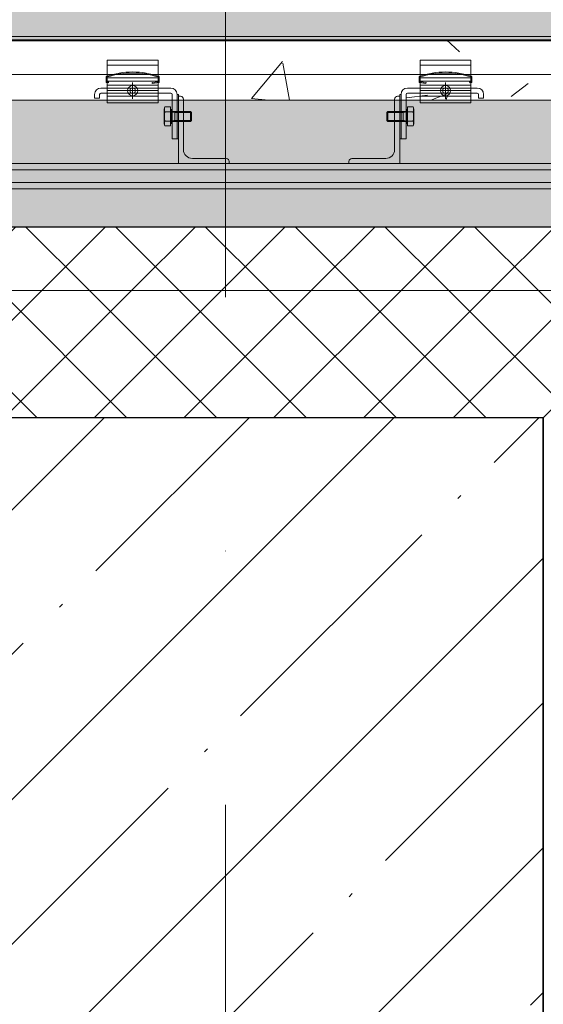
# Model space of a CAD drawing. Header units: millimetres. Extents: x 56389 to 130899, y 36187 to 101460.
# Tile 115 of 134: x 77145 to 77557, y 39547 to 40323. Entities that reach past the tile are written whole.
import ezdxf

# ---------------------------------------------------------------- set-up
doc = ezdxf.new("R2010")
doc.units = ezdxf.units.MM
doc.linetypes.add('3_ Штрих_ 1 х 1 мм', pattern=[200, 100, -100])
doc.linetypes.add('4_ Штрихпунктир_ 10 х 2 мм', pattern=[1400, 1000, -200, 0, -200])
for name, color, linetype, lineweight in [('Несущие колонны', 7, 'Continuous', 9), ('Обобщенные модели', 7, 'Continuous', 9), ('Общие ребра', 7, 'Continuous', 9), ('Оси', 7, 'Continuous', 9), ('Стены', 7, 'Continuous', 9), ('Штриховка поверхностей', 7, 'Continuous', 9)]:
    doc.layers.add(name, color=color, linetype=linetype, lineweight=lineweight)
pattern_1 = [(45, (0, 0), (-35.35534, 35.35534), []), (135, (0, 0), (-35.35534, -35.35534), [])]

# ---------------------------------------------------------------- blocks, each defined once
blk = doc.blocks.new('КР_Колонна_ЖБ_Прямоугольная - 500x1000h_B40-V8-ВКК_01_К4_З_ЭОМ_кабель_')
at = {"layer": 'Несущие колонны', "lineweight": 5, "true_color": 0xcccccc}
h = blk.add_hatch(dxfattribs=at)
h.set_pattern_fill('FP_13', color=254, style=0, pattern_type=2)
h.set_pattern_definition([(45, (-124920, -400), (-114.04925, 114.04925), []), (45, (-124805.95, -400), (-114.04925, 114.04925), [201.613, -40.323, 3.353, -36.97])])
h.paths.add_polyline_path([(-249.96, -500), (250, -499.92), (250, 500), (-249.96, 500), (-249.96, 0.04)])
at = {"layer": 'Несущие колонны', "color": 254, "lineweight": 25, "true_color": 0xcccccc}
blk.add_line((250, -500), (250, 500), dxfattribs=at)
blk = doc.blocks.new('Наметкина 10_РД_АР_К4_rvt-1-ВКК_01_К4_З_ЭОМ_кабель_')
at = {"layer": 'Несущие колонны', "color": 254, "linetype": '3_ Штрих_ 1 х 1 мм', "lineweight": 13, "true_color": 0xcccccc}
blk.add_blockref('КР_Колонна_ЖБ_Прямоугольная - 500x1000h_B40-V8-ВКК_01_К4_З_ЭОМ_кабель_', (124920, 400), dxfattribs=at)
blk = doc.blocks.new('Металическая панель - Тип 2-4534255-ВКК_01_К4_З_ЭОМ_кабель_')
at = {"layer": 'Обобщенные модели', "color": 254, "true_color": 0xcccccc}
for p, q in [((126.9, 1196.74), (725, 1196.74)), ((545.45, 1196.74), (825, 1196.74)), ((904.55, 1196.74), (625, 1196.74)), ((1323.1, 1196.74), (725, 1196.74)), ((581.88, 1177.41), (621.88, 1177.41)), ((868.12, 1177.41), (828.12, 1177.41)), ((127.5, 1170.21), (725, 1170.21)), ((545.45, 1170.21), (825, 1170.21)), ((581.88, 1167.56), (621.88, 1167.56)), ((581.88, 1164.86), (621.88, 1164.86)), ((601.88, 1163.86), (601.88, 1150.97)), ((904.55, 1170.21), (625, 1170.21)), ((1322.5, 1170.21), (725, 1170.21)), ((868.12, 1167.56), (828.12, 1167.56)), ((868.12, 1164.86), (828.12, 1164.86)), ((848.12, 1163.86), (848.12, 1150.97)), ((621.88, 1161.66), (581.88, 1161.66)), ((581.88, 1157.41), (621.88, 1157.41)), ((608.33, 1157.41), (595.44, 1157.41)), ((828.12, 1161.66), (868.12, 1161.66)), ((868.12, 1157.41), (828.12, 1157.41)), ((841.67, 1157.41), (854.56, 1157.41)), ((581.88, 1153.16), (621.88, 1153.16)), ((581.88, 1149.91), (621.88, 1149.91)), ((868.12, 1153.16), (828.12, 1153.16)), ((868.12, 1149.91), (828.12, 1149.91)), ((627.24, 1140.83), (631.71, 1140.83)), ((632.08, 1142.81), (632.08, 1131.35)), ((635.21, 1141.08), (635.21, 1133.08)), ((635.21, 1140.31), (648.08, 1140.31)), ((647.32, 1141.08), (647.32, 1133.08)), ((814.79, 1140.31), (801.92, 1140.31)), ((802.68, 1141.08), (802.68, 1133.08)), ((814.79, 1141.08), (814.79, 1133.08)), ((817.92, 1142.81), (817.92, 1131.35)), ((822.76, 1140.83), (818.29, 1140.83)), ((631.71, 1133.33), (627.24, 1133.33)), ((635.21, 1133.85), (648.08, 1133.85)), ((814.79, 1133.85), (801.92, 1133.85)), ((818.29, 1133.33), (822.76, 1133.33)), ((675.58, 1103.97), (648.88, 1103.97)), ((774.42, 1103.97), (801.12, 1103.97)), ((200, 1099.97), (725, 1099.97)), ((200, 1094.97), (725, 1094.97)), ((603.72, 1099.97), (825, 1099.97)), ((603.72, 1094.97), (825, 1094.97)), ((846.28, 1099.97), (625, 1099.97)), ((846.28, 1094.97), (625, 1094.97)), ((1250, 1099.97), (725, 1099.97)), ((1250, 1094.97), (725, 1094.97)), ((200, 1084.97), (725, 1084.97)), ((200, 1079.97), (725, 1079.97)), ((603.72, 1084.97), (825, 1084.97)), ((603.72, 1079.97), (825, 1079.97)), ((846.28, 1084.97), (625, 1084.97)), ((846.28, 1079.97), (625, 1079.97)), ((1250, 1084.97), (725, 1084.97)), ((1250, 1079.97), (725, 1079.97))]:
    blk.add_line(p, q, dxfattribs=at)
at = {"layer": 'Обобщенные модели', "color": 254, "true_color": 0xcccccc, "flags": 128}
for points in [[(621.88, 1181.41), (581.88, 1181.41), (581.88, 1171.41), (581.88, 1147.91), (621.88, 1147.91), (621.88, 1171.41)], [(828.12, 1181.41), (868.12, 1181.41), (868.12, 1171.41), (868.12, 1147.91), (828.12, 1147.91), (828.12, 1171.41)], [(599.88, 1158.57), (601.88, 1159.73), (603.89, 1158.57), (603.89, 1156.26), (601.88, 1155.1), (599.88, 1156.26)], [(850.12, 1158.57), (848.12, 1159.73), (846.11, 1158.57), (846.11, 1156.26), (848.12, 1155.1), (850.12, 1156.26)], [(637.88, 1154.41), (637.88, 1119.41), (636.88, 1119.41), (636.88, 1154.41)], [(812.12, 1154.41), (812.12, 1119.41), (813.12, 1119.41), (813.12, 1154.41)], [(626.78, 1142.88), (627.24, 1144.59), (631.71, 1144.59), (631.71, 1129.57), (627.24, 1129.57), (626.78, 1131.28)], [(823.22, 1142.88), (822.76, 1144.59), (818.29, 1144.59), (818.29, 1129.57), (822.76, 1129.57), (823.22, 1131.28)]]:
    blk.add_lwpolyline(points, close=True, dxfattribs=at)
for points in [[(581.09, 1168.66), (581.09, 1163.71), (582.78, 1163.49), (582.88, 1164.29), (581.89, 1164.41), (581.89, 1168.21)], [(621.88, 1168.21), (621.88, 1164.41), (617.15, 1163.81), (617.25, 1163.01), (622.68, 1163.71), (622.68, 1168.66)], [(828.12, 1168.21), (828.12, 1164.41), (832.85, 1163.81), (832.75, 1163.01), (827.32, 1163.71), (827.32, 1168.66)], [(868.91, 1168.66), (868.91, 1163.71), (867.22, 1163.49), (867.12, 1164.29), (868.11, 1164.41), (868.11, 1168.21)], [(631.88, 1159.41), (621.88, 1159.41), (581.88, 1159.41), (576.88, 1159.41)], [(818.12, 1159.41), (828.12, 1159.41), (868.12, 1159.41), (873.12, 1159.41)], [(575.88, 1154.41), (575.88, 1151.41), (571.88, 1151.41), (571.88, 1154.41)], [(576.88, 1155.41), (581.88, 1155.41), (621.88, 1155.41), (631.88, 1155.41)], [(632.88, 1154.41), (632.88, 1119.41), (636.88, 1119.41), (636.88, 1154.41)], [(639.58, 1152.97), (637.88, 1152.97), (637.88, 1099.97), (677.88, 1099.97), (677.88, 1101.67)], [(641.88, 1110.97), (641.88, 1150.67), (641.12, 1152.38)], [(810.42, 1152.97), (812.12, 1152.97), (812.12, 1099.97), (772.12, 1099.97), (772.12, 1101.67)], [(808.12, 1110.97), (808.12, 1150.67), (808.88, 1152.38)], [(817.12, 1154.41), (817.12, 1119.41), (813.12, 1119.41), (813.12, 1154.41)], [(873.12, 1155.41), (868.12, 1155.41), (828.12, 1155.41), (818.12, 1155.41)], [(874.12, 1154.41), (874.12, 1151.41), (878.12, 1151.41), (878.12, 1154.41)], [(632.48, 1141.08), (647.32, 1141.08), (648.08, 1140.31), (648.08, 1133.85), (647.32, 1133.08), (632.48, 1133.08)], [(817.52, 1141.08), (802.68, 1141.08), (801.92, 1140.31), (801.92, 1133.85), (802.68, 1133.08), (817.52, 1133.08)]]:
    blk.add_lwpolyline(points, dxfattribs=at)
at = {"layer": 'Обобщенные модели', "color": 254, "true_color": 0xcccccc}
for centre in [(601.88, 1157.41), (848.12, 1157.41)]:
    blk.add_circle(centre, 4, dxfattribs=at)
for centre, radius, start, end in [((601.88, 1107.7), 64.41, 71.16054, 108.83946), ((601.88, 1105.2), 66.11, 72.39059, 107.60977), ((848.12, 1107.7), 64.41, 71.16054, 108.83946), ((848.12, 1105.2), 66.11, 72.39023, 107.60941), ((576.88, 1154.41), 5, 90, 180), ((631.88, 1154.41), 5, 0, 90), ((818.12, 1154.41), 5, 90, 180), ((873.12, 1154.41), 5, 360, 90), ((576.88, 1154.41), 1, 90, 180), ((631.88, 1154.41), 1, 0, 90), ((639.58, 1150.67), 2.3, 0, 90), ((810.42, 1150.67), 2.3, 90, 180), ((818.12, 1154.41), 1, 90, 180), ((873.12, 1154.41), 1, 360, 90), ((633.64, 1142.71), 6.67, 163.65711, 196.34289), ((653.24, 1137.08), 26.27, 171.78679, 188.21321), ((635.21, 1147.08), 6.77, 242.46222, 270), ((814.79, 1147.08), 6.77, 270, 297.53778), ((816.36, 1142.71), 6.67, 343.65711, 16.34289), ((796.76, 1137.08), 26.27, 351.78679, 8.21321), ((633.64, 1131.45), 6.67, 163.65711, 196.34289), ((635.21, 1127.08), 6.77, 90, 117.53778), ((814.79, 1127.08), 6.77, 62.46222, 90), ((816.36, 1131.45), 6.67, 343.65711, 16.34289), ((648.88, 1110.97), 7, 180, 270), ((801.12, 1110.97), 7, 270, 0), ((675.58, 1101.67), 2.3, 0, 90), ((774.42, 1101.67), 2.3, 90, 180)]:
    blk.add_arc(centre, radius, start, end, dxfattribs=at)
blk = doc.blocks.new('Металическая панель - Тип 1-4534071-ВКК_01_К4_З_ЭОМ_кабель_')
at = {"layer": 'Обобщенные модели', "true_color": 0xf2f2f2}
h = blk.add_hatch(color=7, dxfattribs=at)
h.paths.add_polyline_path([(1322.5, 1150), (1325, 1150), (1325, 1197.5), (1322.5, 1196.5)])
h.paths.add_polyline_path([(125, 1150), (127.5, 1150), (127.5, 1196.5), (125, 1197.5)])
h.paths.add_polyline_path([(215.88, 1197.5), (1321.5, 1197.5), (1322.5, 1200), (127.5, 1200), (128.5, 1197.5)])
at = {"layer": 'Обобщенные модели', "color": 254, "true_color": 0xcccccc}
for p, q in [((126.9, 1196.74), (725, 1196.74)), ((1322.5, 1200), (127.5, 1200)), ((128.5, 1197.5), (1321.5, 1197.5)), ((545.45, 1196.74), (825, 1196.74)), ((904.55, 1196.74), (625, 1196.74)), ((1323.1, 1196.74), (725, 1196.74)), ((581.88, 1177.41), (621.88, 1177.41)), ((868.12, 1177.41), (828.12, 1177.41)), ((127.5, 1170.21), (725, 1170.21)), ((545.45, 1170.21), (825, 1170.21)), ((581.88, 1167.56), (621.88, 1167.56)), ((581.88, 1164.86), (621.88, 1164.86)), ((601.88, 1163.86), (601.88, 1150.97)), ((904.55, 1170.21), (625, 1170.21)), ((1322.5, 1170.21), (725, 1170.21)), ((868.12, 1167.56), (828.12, 1167.56)), ((868.12, 1164.86), (828.12, 1164.86)), ((848.12, 1163.86), (848.12, 1150.97)), ((621.88, 1161.66), (581.88, 1161.66)), ((581.88, 1157.41), (621.88, 1157.41)), ((608.33, 1157.41), (595.44, 1157.41)), ((828.12, 1161.66), (868.12, 1161.66)), ((868.12, 1157.41), (828.12, 1157.41)), ((841.67, 1157.41), (854.56, 1157.41)), ((581.88, 1153.16), (621.88, 1153.16)), ((581.88, 1149.91), (621.88, 1149.91)), ((868.12, 1153.16), (828.12, 1153.16)), ((868.12, 1149.91), (828.12, 1149.91)), ((627.24, 1140.83), (631.71, 1140.83)), ((632.08, 1142.81), (632.08, 1131.35)), ((635.21, 1141.08), (635.21, 1133.08)), ((635.21, 1140.31), (648.08, 1140.31)), ((647.32, 1141.08), (647.32, 1133.08)), ((814.79, 1140.31), (801.92, 1140.31)), ((802.68, 1141.08), (802.68, 1133.08)), ((814.79, 1141.08), (814.79, 1133.08)), ((817.92, 1142.81), (817.92, 1131.35)), ((822.76, 1140.83), (818.29, 1140.83)), ((631.71, 1133.33), (627.24, 1133.33)), ((635.21, 1133.85), (648.08, 1133.85)), ((814.79, 1133.85), (801.92, 1133.85)), ((818.29, 1133.33), (822.76, 1133.33)), ((675.58, 1103.97), (648.88, 1103.97)), ((774.42, 1103.97), (801.12, 1103.97)), ((200, 1099.97), (725, 1099.97)), ((200, 1094.97), (725, 1094.97)), ((603.72, 1099.97), (825, 1099.97)), ((603.72, 1094.97), (825, 1094.97)), ((846.28, 1099.97), (625, 1099.97)), ((846.28, 1094.97), (625, 1094.97)), ((1250, 1099.97), (725, 1099.97)), ((1250, 1094.97), (725, 1094.97)), ((200, 1084.97), (725, 1084.97)), ((200, 1079.97), (725, 1079.97)), ((603.72, 1084.97), (825, 1084.97)), ((603.72, 1079.97), (825, 1079.97)), ((846.28, 1084.97), (625, 1084.97)), ((846.28, 1079.97), (625, 1079.97)), ((1250, 1084.97), (725, 1084.97)), ((1250, 1079.97), (725, 1079.97))]:
    blk.add_line(p, q, dxfattribs=at)
at = {"layer": 'Обобщенные модели', "color": 254, "true_color": 0xcccccc, "flags": 128}
for points in [[(621.88, 1181.41), (581.88, 1181.41), (581.88, 1171.41), (581.88, 1147.91), (621.88, 1147.91), (621.88, 1171.41)], [(828.12, 1181.41), (868.12, 1181.41), (868.12, 1171.41), (868.12, 1147.91), (828.12, 1147.91), (828.12, 1171.41)], [(599.88, 1158.57), (601.88, 1159.73), (603.89, 1158.57), (603.89, 1156.26), (601.88, 1155.1), (599.88, 1156.26)], [(850.12, 1158.57), (848.12, 1159.73), (846.11, 1158.57), (846.11, 1156.26), (848.12, 1155.1), (850.12, 1156.26)], [(637.88, 1154.41), (637.88, 1119.41), (636.88, 1119.41), (636.88, 1154.41)], [(812.12, 1154.41), (812.12, 1119.41), (813.12, 1119.41), (813.12, 1154.41)], [(626.78, 1142.88), (627.24, 1144.59), (631.71, 1144.59), (631.71, 1129.57), (627.24, 1129.57), (626.78, 1131.28)], [(823.22, 1142.88), (822.76, 1144.59), (818.29, 1144.59), (818.29, 1129.57), (822.76, 1129.57), (823.22, 1131.28)]]:
    blk.add_lwpolyline(points, close=True, dxfattribs=at)
for points in [[(581.09, 1168.66), (581.09, 1163.71), (582.78, 1163.49), (582.88, 1164.29), (581.89, 1164.41), (581.89, 1168.21)], [(621.88, 1168.21), (621.88, 1164.41), (617.15, 1163.81), (617.25, 1163.01), (622.68, 1163.71), (622.68, 1168.66)], [(828.12, 1168.21), (828.12, 1164.41), (832.85, 1163.81), (832.75, 1163.01), (827.32, 1163.71), (827.32, 1168.66)], [(868.91, 1168.66), (868.91, 1163.71), (867.22, 1163.49), (867.12, 1164.29), (868.11, 1164.41), (868.11, 1168.21)], [(631.88, 1159.41), (621.88, 1159.41), (581.88, 1159.41), (576.88, 1159.41)], [(818.12, 1159.41), (828.12, 1159.41), (868.12, 1159.41), (873.12, 1159.41)], [(575.88, 1154.41), (575.88, 1151.41), (571.88, 1151.41), (571.88, 1154.41)], [(576.88, 1155.41), (581.88, 1155.41), (621.88, 1155.41), (631.88, 1155.41)], [(632.88, 1154.41), (632.88, 1119.41), (636.88, 1119.41), (636.88, 1154.41)], [(639.58, 1152.97), (637.88, 1152.97), (637.88, 1099.97), (677.88, 1099.97), (677.88, 1101.67)], [(641.88, 1110.97), (641.88, 1150.67), (641.12, 1152.38)], [(810.42, 1152.97), (812.12, 1152.97), (812.12, 1099.97), (772.12, 1099.97), (772.12, 1101.67)], [(808.12, 1110.97), (808.12, 1150.67), (808.88, 1152.38)], [(817.12, 1154.41), (817.12, 1119.41), (813.12, 1119.41), (813.12, 1154.41)], [(873.12, 1155.41), (868.12, 1155.41), (828.12, 1155.41), (818.12, 1155.41)], [(874.12, 1154.41), (874.12, 1151.41), (878.12, 1151.41), (878.12, 1154.41)], [(632.48, 1141.08), (647.32, 1141.08), (648.08, 1140.31), (648.08, 1133.85), (647.32, 1133.08), (632.48, 1133.08)], [(817.52, 1141.08), (802.68, 1141.08), (801.92, 1140.31), (801.92, 1133.85), (802.68, 1133.08), (817.52, 1133.08)]]:
    blk.add_lwpolyline(points, dxfattribs=at)
at = {"layer": 'Обобщенные модели', "color": 254, "true_color": 0xcccccc}
for centre in [(601.88, 1157.41), (848.12, 1157.41)]:
    blk.add_circle(centre, 4, dxfattribs=at)
for centre, radius, start, end in [((601.88, 1107.7), 64.41, 71.16054, 108.83946), ((601.88, 1105.2), 66.11, 72.39059, 107.60977), ((848.12, 1107.7), 64.41, 71.16054, 108.83946), ((848.12, 1105.2), 66.11, 72.39023, 107.60941), ((576.88, 1154.41), 5, 90, 180), ((631.88, 1154.41), 5, 0, 90), ((818.12, 1154.41), 5, 90, 180), ((873.12, 1154.41), 5, 360, 90), ((576.88, 1154.41), 1, 90, 180), ((631.88, 1154.41), 1, 0, 90), ((639.58, 1150.67), 2.3, 0, 90), ((810.42, 1150.67), 2.3, 90, 180), ((818.12, 1154.41), 1, 90, 180), ((873.12, 1154.41), 1, 360, 90), ((633.64, 1142.71), 6.67, 163.65711, 196.34289), ((653.24, 1137.08), 26.27, 171.78679, 188.21321), ((635.21, 1147.08), 6.77, 242.46222, 270), ((814.79, 1147.08), 6.77, 270, 297.53778), ((816.36, 1142.71), 6.67, 343.65711, 16.34289), ((796.76, 1137.08), 26.27, 351.78679, 8.21321), ((633.64, 1131.45), 6.67, 163.65711, 196.34289), ((635.21, 1127.08), 6.77, 90, 117.53778), ((814.79, 1127.08), 6.77, 62.46222, 90), ((816.36, 1131.45), 6.67, 343.65711, 16.34289), ((648.88, 1110.97), 7, 180, 270), ((801.12, 1110.97), 7, 270, 0), ((675.58, 1101.67), 2.3, 0, 90), ((774.42, 1101.67), 2.3, 90, 180)]:
    blk.add_arc(centre, radius, start, end, dxfattribs=at)
blk = doc.blocks.new('Цоколь прямоугольный серый - Тип 1-4208456-ВКК_01_К4_З_ЭОМ_кабель_')
at = {"layer": 'Обобщенные модели', "true_color": 0xcccccc}
h = blk.add_hatch(dxfattribs=at)
h.set_pattern_fill('FP_305', color=254, style=0, pattern_type=2)
h.set_pattern_definition([(50, (-124244.96, 0), (364.3679, -31.8783), [38.1, -419.1]), (355, (-124244.96, 0), (-70.4859, 382.1133), [30.48, -335.28]), (100.451, (-124214.6, -2.66), (293.885, 350.2334), [32.38, -356.18]), (46.184, (-124244.96, 101.6), (542.1585, -84.0858), [57.15, -628.65]), (96.636, (-124199.8, 94.6), (474.805, 494.8554), [48.57, -534.27]), (351.184, (-124244.96, 101.6), (474.8102, 494.85), [45.72, -502.92]), (21, (-124194.16, 76.2), (303.2285, -204.53046), [38.1, -419.1]), (326, (-124194.16, 76.2), (123.6039, 368.376), [30.48, -335.28]), (71.451, (-124168.9, 59.16), (426.8341, 163.8427), [32.38, -356.18]), (37.5, (-124244.96, 0), (6.17665, 169.11015), [16.764, -314.452, 16.764, -323.596, -336.55]), (37.5, (-124244.96, 0), (6.17665, 169.11015), [-671.576, 16.764, -319.786]), (7.5, (-124244.96, 0), (133.63888, 200.3615), [16.764, -177.292, 16.764, -306.832, -128.27]), (7.5, (-124244.96, 0), (133.63888, 200.3615), [-517.652, 16.764, -111.506]), (327.5, (-124358.24, 0), (271.18182, -11.45836), [16.764, -110.236, 16.764, -379.476, -525.78]), (327.5, (-124358.24, 0), (271.18182, -11.45836), [-523.24, 16.764, -509.016]), (317.5, (-124409.04, 0), (296.2585, 50.85285), [16.764, -148.336, 16.764, -246.38, -373.38]), (317.5, (-124409.04, 0), (296.2585, 50.85285), [-428.244, 16.764, -356.616])])
h.paths.add_polyline_path([(1322.5, 1050), (1322.5, 1196.5), (1325, 1197.5), (1325, 1200), (1322.33, 1199.59), (1321.5, 1197.5), (128.5, 1197.5), (127.5, 1200), (125, 1200), (125.41, 1197.33), (127.5, 1196.5), (127.5, 1050), (175, 1050), (175, 1150), (1275, 1150), (1275, 1050)])
at = {"layer": 'Обобщенные модели', "color": 254, "true_color": 0xcccccc}
blk.add_line((175, 1150), (1275, 1150), dxfattribs=at)
blk = doc.blocks.new('Наметкина 10_ТД_АРФ_К4_R21_rvt-1-ВКК_01_К4_З_ЭОМ_кабель_')
at = {"layer": 'Стены', "true_color": 0xcccccc}
h = blk.add_hatch(dxfattribs=at)
h.set_pattern_fill('FP_24', color=254, style=0, pattern_type=2)
h.set_pattern_definition(pattern_1)
h.paths.add_polyline_path([(124520.04, 1000), (125320.08, 1000), (125320.08, 1050), (124520.04, 1050)])
h = blk.add_hatch(dxfattribs=at)
h.set_pattern_fill('FP_24', color=254, style=0, pattern_type=2)
h.set_pattern_definition(pattern_1)
h.paths.add_polyline_path([(125270.08, 900), (125270.08, 1000), (124570.04, 1000), (124570.04, 900), (125170.08, 900)])
at = {"layer": 'Штриховка поверхностей', "lineweight": 5, "true_color": 0xfafafa}
h = blk.add_hatch(color=7, dxfattribs=at)
h.paths.add_polyline_path([(109519.96, -2289.57), (130723.29, -2289.57), (130719.94, 1700), (109519.96, 1700), (109519.96, -265.15)])
h.paths.add_polyline_path([(112869.96, -850), (112784.57, -843.89), (112696.02, -823.87), (112618.87, -794.78), (112540.04, -750.61), (112477.04, -703.45), (112415.53, -641.61), (112365.2, -574.38), (112324.18, -499.25), (112294.26, -419.04), (112276.06, -335.39), (112269.96, -247.5), (112269.96, 1200), (113469.96, 1200), (113468.99, -265.15), (113463.49, -337.78), (113442.65, -427.46), (113412.67, -505.85), (113368.66, -583.1), (113317.43, -649.36), (113257.32, -707.97), (113189.5, -757.66), (113115.34, -797.41), (113036.31, -826.41), (112953.97, -844.05), (112869.97, -850)])
h.paths.add_polyline_path([(116369.96, -850), (116284.57, -843.89), (116196.02, -823.87), (116118.87, -794.78), (116045.57, -754.75), (115977.04, -703.45), (115915.53, -641.61), (115865.2, -574.38), (115824.18, -499.25), (115794.26, -419.04), (115776.06, -335.39), (115769.96, -247.5), (115769.96, 1200), (116969.96, 1200), (116968.99, -265.15), (116963.49, -337.78), (116942.65, -427.46), (116912.67, -505.85), (116868.66, -583.1), (116817.43, -649.36), (116757.32, -707.97), (116689.5, -757.66), (116615.34, -797.41), (116536.31, -826.41), (116453.97, -844.05), (116369.97, -850)])
h.paths.add_polyline_path([(124969.96, -1277.36), (124969.95, -1277.36), (124969.96, -850)])
h.paths.add_polyline_path([(121469.95, -850), (121469.92, -850), (121384.57, -843.89), (121296.02, -823.87), (121218.87, -794.78), (121145.57, -754.75), (121077.04, -703.45), (121015.53, -641.61), (120965.2, -574.38), (120924.18, -499.25), (120894.26, -419.04), (120876.06, -335.39), (120869.96, -247.5), (120870.01, 1200), (122069.96, 1200), (122068.99, -265.15), (122063.49, -337.78), (122042.65, -427.46), (122012.67, -505.85), (121968.66, -583.1), (121917.43, -649.36), (121857.32, -707.97), (121789.5, -757.66), (121715.34, -797.41), (121636.31, -826.41), (121553.97, -844.05), (121469.96, -850)])
h.paths.add_polyline_path([(124969.96, -850), (124884.57, -843.89), (124796.02, -823.87), (124718.87, -794.78), (124645.57, -754.75), (124577.04, -703.45), (124515.53, -641.61), (124465.2, -574.38), (124424.18, -499.25), (124394.26, -419.04), (124376.06, -335.39), (124369.96, -247.5), (124370.04, 1200), (125569.96, 1200), (125569.96, -253.31), (125572.01, -252.46), (125563.85, -345.47), (125544.99, -426.72), (125516.86, -501.29), (125514.95, -500.88), (125512.67, -505.72), (125514.73, -505.85), (125468.66, -585.79), (125417.43, -651.39), (125357.32, -709.49), (125289.5, -758.77), (125215.34, -798.17), (125136.31, -826.85), (125053.97, -844.2), (124969.97, -850)])
h.paths.add_polyline_path([(121511.06, -798.46), (121592.34, -786.21), (121672.24, -761.33), (121744.96, -726.31), (121817.02, -676.16), (121873.14, -624.1), (121924.39, -559.83), (121967.83, -482.67), (121995.52, -412.12), (122013.81, -331.97), (122019.96, -250), (121919.96, -250), (121919.96, -200), (122019.96, -200), (122019.96, 1150), (120919.96, 1150), (120919.96, -200), (121019.96, -200.1), (121019.96, -250), (120919.96, -250), (120927.24, -336.98), (120947.11, -419.04), (120974.42, -488.64), (121020.1, -565.56), (121067.82, -625.06), (121127.04, -680.01), (121194.96, -726.31), (121269.02, -761.98), (121347.57, -786.21), (121428.86, -798.46), (121469.96, -798.46)])
h.paths.add_polyline_path([(125011.06, -798.46), (125092.34, -786.21), (125170.89, -761.98), (125244.96, -726.31), (125317.02, -676.16), (125373.14, -624.1), (125424.39, -559.83), (125467.83, -482.68), (125495.52, -412.12), (125513.81, -331.97), (125519.96, -250), (125419.96, -250), (125419.96, -200), (125519.96, -200), (125519.96, 1150), (124419.96, 1150), (124419.96, -200), (124519.96, -200), (124519.96, -250), (124422.02, -250), (124422.02, -252.5), (124420.14, -252.5), (124427.03, -336.03), (124447.11, -419.04), (124472.03, -480.39), (124472.5, -480.17), (124473.06, -482.67), (124473.31, -483.21), (124473.6, -486.55), (124474.42, -488.64), (124520.1, -565.56), (124568.5, -625.7), (124627.04, -680.01), (124694.96, -726.31), (124769.02, -761.98), (124847.57, -786.21), (124928.86, -798.46), (124993.04, -798.46)])
h.paths.add_polyline_path([(116411.06, -798.46), (116492.34, -786.21), (116570.89, -761.98), (116644.96, -726.31), (116717.02, -676.16), (116773.14, -624.1), (116824.39, -559.83), (116867.83, -482.67), (116895.52, -412.12), (116913.81, -331.97), (116919.96, -250), (116120, -250), (116120, 1050), (116919.96, 1050), (116919.96, 1150), (115819.96, 1150), (115819.96, -200), (115919.96, -200), (115919.96, -250), (115819.96, -250), (115827.24, -336.98), (115847.11, -419.04), (115874.42, -488.64), (115920.1, -565.56), (115967.82, -625.06), (116027.04, -680.01), (116094.96, -726.31), (116169.02, -761.98), (116247.57, -786.21), (116328.86, -798.46), (116369.96, -798.46)])
h.paths.add_polyline_path([(112869.96, -798.46), (112911.06, -798.46), (112992.34, -786.21), (113070.89, -761.98), (113144.96, -726.31), (113217.02, -676.16), (113273.14, -624.1), (113324.39, -559.83), (113367.83, -482.67), (113395.52, -412.12), (113413.81, -331.97), (113419.96, -250), (112520, -250), (112520, 1050), (113320.04, 1050), (113320.04, -200), (113419.96, -200), (113419.96, 1150), (112319.96, 1150), (112319.96, -200), (112419.96, -200), (112419.96, -250), (112319.96, -250), (112327.24, -336.98), (112347.11, -419.04), (112374.42, -488.64), (112420.1, -565.56), (112467.82, -625.06), (112527.04, -680.01), (112594.96, -726.31), (112669.02, -761.98), (112747.57, -786.21), (112828.86, -798.46)])
h.paths.add_polyline_path([(129816.5, -250.03), (128916.43, -249.91), (128832.15, -243.54), (128742.48, -222.7), (128664.09, -192.71), (128586.84, -148.7), (128520.57, -97.48), (128461.97, -37.36), (128412.28, 30.45), (128372.53, 104.61), (128343.53, 183.65), (128325.88, 265.99), (128320, 350.89), (128326.53, 437.34), (128346.07, 523.77), (128375.16, 600.97), (128415.25, 674.38), (128470.7, 747.06), (128528.39, 804.43), (128595.62, 854.75), (128670.75, 895.78), (128757.88, 927.2), (128838.03, 944.14), (128922.5, 949.97), (129823.51, 949.91), (129907.78, 943.54), (129997.46, 922.7), (130075.85, 892.71), (130153.1, 848.7), (130219.36, 797.48), (130277.97, 737.36), (130327.66, 669.55), (130367.41, 595.39), (130396.41, 516.35), (130414.05, 434.01), (130419.75, 346.56), (130413.89, 264.61), (130393.87, 176.06), (130364.78, 98.91), (130324.75, 25.62), (130273.45, -42.92), (130211.61, -104.43), (130144.38, -154.75), (130069.25, -195.78), (129982.12, -227.2), (129901.97, -244.14), (129817.5, -250.03)])
h.paths.add_polyline_path([(124570.04, -250), (124520.04, -250), (124520.04, 1050), (125320.08, 1050), (125320.08, -250), (124670, -250)])
h.paths.add_polyline_path([(121820.05, -250), (121020.01, -250), (121020.01, 1050), (121820.05, 1050), (121820.05, -200)])
h.paths.add_polyline_path([(129820, -200), (129905.39, -193.08), (129989.04, -172.85), (130058.64, -145.53), (130135.56, -99.86), (130195.06, -52.14), (130250.01, 7.08), (130296.31, 75), (130331.98, 149.06), (130356.21, 227.61), (130368.46, 308.9), (130368.46, 391.1), (130356.21, 472.39), (130331.98, 550.94), (130296.31, 625), (130246.16, 697.06), (130194.1, 753.18), (130129.83, 804.43), (130052.24, 848.04), (129982.12, 875.57), (129901.97, 893.86), (129820, 899.97), (129820, -193.86)])
h.paths.add_polyline_path([(128919.94, -200), (128919.94, 900), (128834.61, 893.08), (128750.96, 872.85), (128681.36, 845.53), (128608.94, 803.45), (128544.9, 752.09), (128489.99, 692.92), (128443.69, 625), (128408.02, 550.94), (128383.79, 472.39), (128371.54, 391.1), (128371.54, 308.9), (128383.79, 227.61), (128408.02, 149.06), (128443.69, 75), (128489.99, 7.08), (128545.9, -53.18), (128610.17, -104.43), (128687.56, -147.96), (128757.88, -175.57), (128838.03, -193.86), (128917.5, -199.81)])
h.paths.add_polyline_path([(129069.94, -50), (129070, -50), (129070.19, 750), (129069.94, 750.25), (129069.94, 240.96)])
at = {"layer": 'Общие ребра', "color": 254, "true_color": 0xcccccc}
blk.add_line((125270.08, 1000), (124570.04, 1000), dxfattribs=at)
at = {"layer": 'Стены', "color": 254, "lineweight": 25, "true_color": 0xcccccc}
for p, q in [((125320.08, 1050), (124520.04, 1050)), ((124670.04, 900), (125170.08, 900)), ((125170.08, 900), (125170.08, -100))]:
    blk.add_line(p, q, dxfattribs=at)
at = {"layer": 'Обобщенные модели', "color": 254, "lineweight": 9, "true_color": 0xcccccc}
for name in ['Металическая панель - Тип 2-4534255-ВКК_01_К4_З_ЭОМ_кабель_', 'Металическая панель - Тип 1-4534071-ВКК_01_К4_З_ЭОМ_кабель_', 'Цоколь прямоугольный серый - Тип 1-4208456-ВКК_01_К4_З_ЭОМ_кабель_']:
    blk.add_blockref(name, (124244.96, 0), dxfattribs=at)

msp = doc.modelspace()

# ---------------------------------------------------------------- linework, layer by layer
at = {"layer": 'Оси', "color": 253, "linetype": '4_ Штрихпунктир_ 10 х 2 мм', "true_color": 0xaaaaaa}
msp.add_line((77306.73, 37304.16), (77306.73, 100162.63), dxfattribs=at)

# ---------------------------------------------------------------- block references
at = {"lineweight": 5}
for name in ['Наметкина 10_ТД_АРФ_К4_R21_rvt-1-ВКК_01_К4_З_ЭОМ_кабель_', 'Наметкина 10_РД_АР_К4_rvt-1-ВКК_01_К4_З_ЭОМ_кабель_']:
    msp.add_blockref(name, (-47613.27, 39109.59), dxfattribs=at)

doc.saveas('drawing.dxf')
